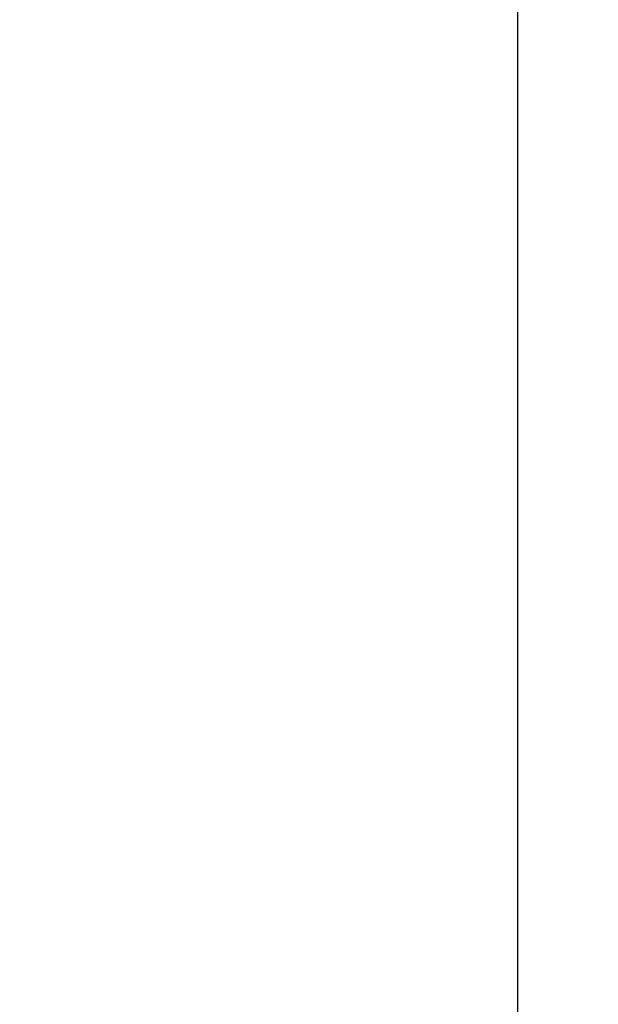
# Model space of a CAD drawing. Header units: millimetres. Extents: x 2423 to 7028, y 909 to 2460.
# Tile 42 of 60: x 6349 to 6385, y 1630 to 1692. Entities that reach past the tile are written whole.
import ezdxf

# ---------------------------------------------------------------- set-up
doc = ezdxf.new("R2010")
doc.units = ezdxf.units.MM
doc.layers.add('DIM', color=2, linetype='Continuous')
doc.dimstyles.get("Standard").update_dxf_attribs({"dimscale": 6, "dimtxt": 5, "dimasz": 3, "dimexe": 0.18, "dimexo": 0.0625, "dimgap": 0.8, "dimtad": 1, "dimtoh": 1, "dimdec": 1, "dimzin": 0, "dimdsep": 46, "dimtxsty": 'Standard', "dimcen": 0.09, "dimclrd": 256, "dimclre": 256, "dimclrt": 256, "dimadec": 0, "dimazin": 2, "dimtfac": 1, "dimtdec": 1, "dimtofl": 0, "dimtmove": 0, "dimatfit": 3, "dimfxl": 0, "dimtolj": 1, "dimtzin": 0, "dimarcsym": 0})

# ---------------------------------------------------------------- blocks, each defined once
blk = doc.blocks.new('*D20')
at = {"layer": 'Defpoints', "color": 0}
for p in [(6316.551, 1744.326), (6554.503, 1744.326), (6316.551, 1242.326)]:
    blk.add_point(p, dxfattribs=at)
at = {"layer": 'DIM', "lineweight": -2}
for p, q in [((6316.926, 1744.326), (6555.583, 1744.326)), ((6554.503, 1260.326), (6554.503, 1726.326)), ((6316.926, 1242.326), (6555.583, 1242.326))]:
    blk.add_line(p, q, dxfattribs=at)
at = {"layer": 'DIM'}
for points in [[(6551.503, 1726.326), (6557.503, 1726.326), (6554.503, 1744.326)], [(6551.503, 1260.326), (6557.503, 1260.326), (6554.503, 1242.326)]]:
    blk.add_solid(points, dxfattribs=at)
at = {"layer": 'DIM', "insert": (6534.703, 1493.326), "char_height": 30, "attachment_point": 5, "rotation": 90}
blk.add_mtext('\\A1;502.0', dxfattribs=at)

msp = doc.modelspace()

# ---------------------------------------------------------------- linework, layer by layer
msp.add_line((6380.051, 1715.476), (6380.051, 1270.476))

# ---------------------------------------------------------------- dimensions: what is measured, and where the dimension line sits
at = {"layer": 'DIM'}
dim = msp.add_linear_dim(base=(6554.503, 1744.326), p1=(6316.551, 1242.326), p2=(6316.551, 1744.326), angle=90, dimstyle='Standard', dxfattribs=at)
dim.commit()
dim.dimension.update_dxf_attribs({"geometry": '*D20', "text_midpoint": (6534.703, 1493.326)})

doc.saveas('drawing.dxf')
